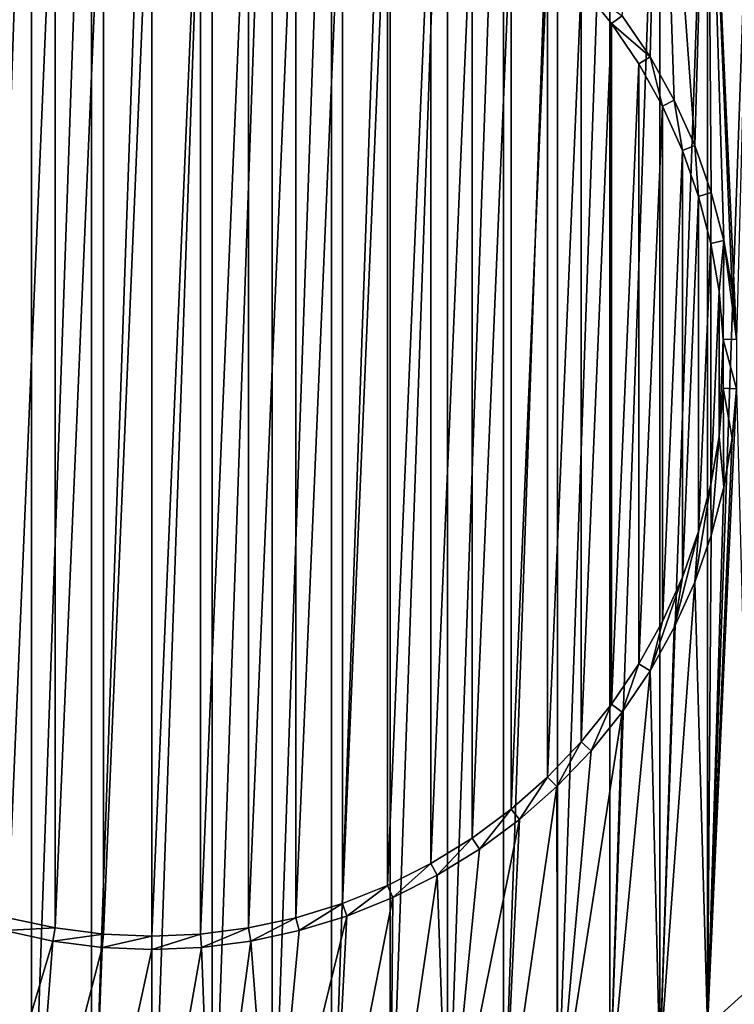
# Model space of a CAD drawing. Extents: x -300 to 306, y -450 to 450.
# Tile 31 of 34: x 225 to 251, y 227 to 264. Entities that reach past the tile are written whole.
import ezdxf

# ---------------------------------------------------------------- set-up
doc = ezdxf.new("R2010")
doc.units = 0
doc.header["$MEASUREMENT"] = 0

msp = doc.modelspace()

# ---------------------------------------------------------------- linework, layer by layer
for points in [[(227.232895, 218.579193, -29), (227.232895, 283.420807, -29), (224.976898, 218.816299, -29)], [(224.976898, 218.816299, -29), (227.232895, 283.420807, -29), (224.976898, 283.183685, -29)], [(229.5, 218.5, -29), (229.5, 283.5, -29), (227.232895, 218.579193, -29)], [(227.232895, 218.579193, -29), (229.5, 283.5, -29), (227.232895, 283.420807, -29)], [(229.5, 218.5, -29), (231.767105, 283.420807, -29), (229.5, 283.5, -29)], [(231.767105, 218.579193, -29), (231.767105, 283.420807, -29), (229.5, 218.5, -29)], [(231.767105, 218.579193, -29), (234.023102, 283.183685, -29), (231.767105, 283.420807, -29)], [(224.976898, 218.816299, -29), (224.976898, 283.183685, -29), (222.742905, 219.210205, -29)], [(222.742905, 219.210205, -29), (224.976898, 283.183685, -29), (222.742905, 282.789795, -29)], [(234.023102, 218.816299, -29), (234.023102, 283.183685, -29), (231.767105, 218.579193, -29)], [(234.023102, 218.816299, -29), (236.257095, 282.789795, -29), (234.023102, 283.183685, -29)], [(236.257095, 219.210205, -29), (236.257095, 282.789795, -29), (234.023102, 218.816299, -29)], [(236.257095, 219.210205, -29), (238.458206, 282.240997, -29), (236.257095, 282.789795, -29)], [(238.458206, 219.759003, -29), (238.458206, 282.240997, -29), (236.257095, 219.210205, -29)], [(238.458206, 219.759003, -29), (240.615707, 281.540009, -29), (238.458206, 282.240997, -29)], [(240.615707, 220.460007, -29), (240.615707, 281.540009, -29), (238.458206, 219.759003, -29)], [(240.615707, 220.460007, -29), (242.718903, 280.690186, -29), (240.615707, 281.540009, -29)], [(242.718903, 221.309799, -29), (242.718903, 280.690186, -29), (240.615707, 220.460007, -29)], [(242.718903, 221.309799, -29), (244.757797, 279.695801, -29), (242.718903, 280.690186, -29)], [(244.757797, 222.304199, -29), (244.757797, 279.695801, -29), (242.718903, 221.309799, -29)], [(244.757797, 222.304199, -29), (246.722397, 278.561615, -29), (244.757797, 279.695801, -29)], [(246.722397, 223.4384, -29), (246.722397, 278.561615, -29), (244.757797, 222.304199, -29)], [(246.722397, 223.4384, -29), (248.602997, 277.293091, -29), (246.722397, 278.561615, -29)], [(248.602997, 224.707001, -29), (248.602997, 277.293091, -29), (246.722397, 223.4384, -29)], [(247.187897, 264.081909, -30), (248.602997, 277.293091, -30), (248.233597, 262.53479, -30)], [(248.233597, 262.53479, -30), (248.602997, 277.293091, -30), (249.144394, 260.90451, -30)], [(249.144394, 260.90451, -30), (248.602997, 277.293091, -30), (249.913605, 259.202911, -30)], [(250.390594, 275.896515, -30), (249.913605, 259.202911, -30), (248.602997, 277.293091, -30)], [(248.602997, 224.707001, -29), (250.390594, 275.896515, -29), (248.602997, 277.293091, -29)], [(250.390594, 226.103607, -29), (250.390594, 275.896515, -29), (248.602997, 224.707001, -29)], [(250.390594, 275.896515, -30), (250.535706, 257.442108, -30), (249.913605, 259.202911, -30)], [(252.076401, 274.37851, -30), (251.480194, 251.933701, -30), (250.390594, 275.896515, -30)], [(250.390594, 275.896515, -30), (251.480194, 251.933701, -30), (251.321793, 253.794403, -30)], [(250.390594, 275.896515, -30), (251.321793, 253.794403, -30), (251.006195, 255.634903, -30)], [(250.390594, 275.896515, -30), (251.006195, 255.634903, -30), (250.535706, 257.442108, -30)], [(250.390594, 226.103607, -29), (252.076401, 274.37851, -29), (250.390594, 275.896515, -29)], [(252.076401, 227.621506, -29), (252.076401, 274.37851, -29), (250.390594, 226.103607, -29)], [(227.676697, 272.422485, -30), (227.676697, 229.577499, -30), (225.866501, 229.809296, -30)], [(227.676697, 272.422485, -30), (225.866501, 229.809296, -30), (225.866501, 272.190704, -30)], [(229.5, 272.5, -30), (229.5, 229.5, -30), (227.676697, 229.577499, -30)], [(229.5, 272.5, -30), (227.676697, 229.577499, -30), (227.676697, 272.422485, -30)], [(231.323303, 272.422485, -30), (229.5, 229.5, -30), (229.5, 272.5, -30)], [(229.5, 229.5, -30), (231.323303, 272.422485, -30), (231.323303, 229.577499, -30)], [(231.323303, 229.577499, -30), (231.323303, 272.422485, -30), (233.133499, 272.190704, -30)], [(225.866501, 272.190704, -30), (225.866501, 229.809296, -30), (224.082504, 230.193695, -30)], [(225.866501, 272.190704, -30), (224.082504, 230.193695, -30), (224.082504, 271.806213, -30)], [(231.323303, 229.577499, -30), (233.133499, 272.190704, -30), (233.133499, 229.809296, -30)], [(233.133499, 229.809296, -30), (233.133499, 272.190704, -30), (234.917496, 271.806213, -30)], [(233.133499, 229.809296, -30), (234.917496, 271.806213, -30), (234.917496, 230.193695, -30)], [(234.917496, 230.193695, -30), (234.917496, 271.806213, -30), (236.662506, 271.271912, -30)], [(234.917496, 230.193695, -30), (236.662506, 271.271912, -30), (236.662506, 230.728104, -30)], [(236.662506, 230.728104, -30), (236.662506, 271.271912, -30), (238.355896, 270.5914, -30)], [(236.662506, 230.728104, -30), (238.355896, 270.5914, -30), (238.355896, 231.4086, -30)], [(238.355896, 231.4086, -30), (238.355896, 270.5914, -30), (239.985397, 269.769806, -30)], [(238.355896, 231.4086, -30), (239.985397, 269.769806, -30), (239.985397, 232.230194, -30)], [(239.985397, 232.230194, -30), (239.985397, 269.769806, -30), (241.539505, 268.812988, -30)], [(239.985397, 232.230194, -30), (241.539505, 268.812988, -30), (241.539505, 233.186996, -30)], [(241.539505, 233.186996, -30), (241.539505, 268.812988, -30), (243.006699, 267.727814, -30)], [(241.539505, 233.186996, -30), (243.006699, 267.727814, -30), (243.006699, 234.272202, -30)], [(243.006699, 234.272202, -30), (243.006699, 267.727814, -30), (244.376694, 266.522095, -30)], [(243.006699, 234.272202, -30), (244.376694, 266.522095, -30), (244.376694, 235.477997, -30)], [(244.376694, 235.477997, -30), (244.376694, 266.522095, -30), (245.639496, 265.204498, -30)], [(244.376694, 235.477997, -30), (245.639496, 265.204498, -30), (245.639496, 236.795502, -30)], [(245.639496, 236.795502, -30), (245.639496, 265.204498, -30), (246.785904, 263.784607, -30)], [(245.639496, 265.204498, -30), (245.639496, 265.204498, -29.5), (246.785904, 263.784607, -30)], [(246.785904, 263.784607, -30), (245.639496, 265.204498, -29.5), (246.785904, 263.784607, -29.5)], [(245.639496, 265.204498, -29.5), (247.187897, 264.081909, -29.5), (246.785904, 263.784607, -29.5)], [(245.639496, 236.795502, -30), (246.785904, 263.784607, -30), (246.785904, 238.215393, -30)], [(246.785904, 263.784607, -29.5), (247.187897, 264.081909, -29.5), (248.233597, 262.53479, -29.5)], [(246.785904, 238.215393, -30), (246.785904, 263.784607, -30), (247.807907, 262.272614, -30)], [(246.785904, 263.784607, -30), (246.785904, 263.784607, -29.5), (247.807907, 262.272614, -30)], [(247.807907, 262.272614, -30), (246.785904, 263.784607, -29.5), (247.807907, 262.272614, -29.5)], [(246.785904, 263.784607, -29.5), (248.233597, 262.53479, -29.5), (247.807907, 262.272614, -29.5)], [(248.233597, 262.53479, -30), (248.233597, 262.53479, -29.5), (247.187897, 264.081909, -29.5)], [(248.233597, 262.53479, -30), (247.187897, 264.081909, -29.5), (247.187897, 264.081909, -30)], [(247.807907, 262.272614, -29.5), (248.233597, 262.53479, -29.5), (248.697906, 260.679413, -29.5)], [(249.144394, 260.90451, -30), (249.144394, 260.90451, -29.5), (248.233597, 262.53479, -29.5)], [(249.144394, 260.90451, -30), (248.233597, 262.53479, -29.5), (248.233597, 262.53479, -30)], [(249.144394, 260.90451, -29.5), (248.697906, 260.679413, -29.5), (248.233597, 262.53479, -29.5)], [(246.785904, 238.215393, -30), (247.807907, 262.272614, -30), (247.807907, 239.727402, -30)], [(247.807907, 239.727402, -30), (247.807907, 262.272614, -30), (248.697906, 260.679413, -30)], [(247.807907, 262.272614, -30), (247.807907, 262.272614, -29.5), (248.697906, 260.679413, -30)], [(248.697906, 260.679413, -30), (247.807907, 262.272614, -29.5), (248.697906, 260.679413, -29.5)], [(249.144394, 260.90451, -29.5), (249.4496, 259.016388, -29.5), (248.697906, 260.679413, -29.5)], [(249.913605, 259.202911, -30), (249.913605, 259.202911, -29.5), (249.144394, 260.90451, -29.5)], [(249.913605, 259.202911, -30), (249.144394, 260.90451, -29.5), (249.144394, 260.90451, -30)], [(249.913605, 259.202911, -29.5), (249.4496, 259.016388, -29.5), (249.144394, 260.90451, -29.5)], [(247.807907, 239.727402, -30), (248.697906, 260.679413, -30), (248.697906, 241.320602, -30)], [(248.697906, 241.320602, -30), (248.697906, 260.679413, -30), (249.4496, 259.016388, -30)], [(248.697906, 260.679413, -30), (248.697906, 260.679413, -29.5), (249.4496, 259.016388, -30)], [(249.4496, 259.016388, -30), (248.697906, 260.679413, -29.5), (249.4496, 259.016388, -29.5)], [(248.697906, 241.320602, -30), (249.4496, 259.016388, -30), (249.4496, 242.983597, -30)], [(249.913605, 259.202911, -29.5), (250.057602, 257.295685, -29.5), (249.4496, 259.016388, -29.5)], [(249.4496, 242.983597, -30), (249.4496, 259.016388, -30), (250.057602, 257.295685, -30)], [(249.4496, 259.016388, -30), (249.4496, 259.016388, -29.5), (250.057602, 257.295685, -30)], [(250.057602, 257.295685, -30), (249.4496, 259.016388, -29.5), (250.057602, 257.295685, -29.5)], [(250.535706, 257.442108, -30), (250.535706, 257.442108, -29.5), (249.913605, 259.202911, -29.5)], [(250.535706, 257.442108, -30), (249.913605, 259.202911, -29.5), (249.913605, 259.202911, -30)], [(250.535706, 257.442108, -29.5), (250.057602, 257.295685, -29.5), (249.913605, 259.202911, -29.5)], [(249.4496, 242.983597, -30), (250.057602, 257.295685, -30), (250.057602, 244.7043, -30)], [(250.535706, 257.442108, -29.5), (250.517395, 255.529602, -29.5), (250.057602, 257.295685, -29.5)], [(250.057602, 244.7043, -30), (250.057602, 257.295685, -30), (250.517395, 255.529602, -30)], [(250.057602, 257.295685, -30), (250.057602, 257.295685, -29.5), (250.517395, 255.529602, -30)], [(250.517395, 255.529602, -30), (250.057602, 257.295685, -29.5), (250.517395, 255.529602, -29.5)], [(251.006195, 255.634903, -29.5), (250.517395, 255.529602, -29.5), (250.535706, 257.442108, -29.5)], [(251.006195, 255.634903, -30), (251.006195, 255.634903, -29.5), (250.535706, 257.442108, -29.5)], [(251.006195, 255.634903, -30), (250.535706, 257.442108, -29.5), (250.535706, 257.442108, -30)], [(251.006195, 255.634903, -29.5), (250.825897, 253.730896, -29.5), (250.517395, 255.529602, -29.5)], [(250.980606, 251.912506, -29.5), (250.825897, 253.730896, -29.5), (251.006195, 255.634903, -29.5)], [(251.480194, 251.933701, -29.5), (250.980606, 251.912506, -29.5), (251.006195, 255.634903, -29.5)], [(251.321793, 253.794403, -30), (251.321793, 253.794403, -29.5), (251.006195, 255.634903, -29.5)], [(251.321793, 253.794403, -30), (251.006195, 255.634903, -29.5), (251.006195, 255.634903, -30)], [(251.480194, 251.933701, -29.5), (251.006195, 255.634903, -29.5), (251.321793, 253.794403, -29.5)], [(250.057602, 244.7043, -30), (250.517395, 255.529602, -30), (250.517395, 246.470398, -30)], [(250.517395, 246.470398, -30), (250.517395, 255.529602, -30), (250.825897, 253.730896, -30)], [(250.517395, 255.529602, -30), (250.517395, 255.529602, -29.5), (250.825897, 253.730896, -30)], [(250.825897, 253.730896, -30), (250.517395, 255.529602, -29.5), (250.825897, 253.730896, -29.5)], [(251.480194, 251.933701, -30), (251.321793, 253.794403, -29.5), (251.321793, 253.794403, -30)], [(251.321793, 253.794403, -29.5), (251.480194, 251.933701, -30), (251.480194, 251.933701, -29.5)], [(250.517395, 246.470398, -30), (250.825897, 253.730896, -30), (250.825897, 248.269104, -30)], [(250.825897, 248.269104, -30), (250.825897, 253.730896, -30), (250.980606, 251.912506, -30)], [(250.825897, 253.730896, -30), (250.825897, 253.730896, -29.5), (250.980606, 251.912506, -30)], [(250.980606, 251.912506, -30), (250.825897, 253.730896, -29.5), (250.980606, 251.912506, -29.5)], [(251.480194, 250.066299, -29.5), (250.980606, 251.912506, -29.5), (251.480194, 251.933701, -29.5)], [(250.825897, 248.269104, -30), (250.980606, 251.912506, -30), (250.980606, 250.087494, -30)], [(250.980606, 251.912506, -30), (250.980606, 251.912506, -29.5), (250.980606, 250.087494, -30)], [(250.980606, 250.087494, -30), (250.980606, 251.912506, -29.5), (250.980606, 250.087494, -29.5)], [(251.480194, 250.066299, -29.5), (250.980606, 250.087494, -29.5), (250.980606, 251.912506, -29.5)], [(250.980606, 250.087494, -30), (250.980606, 250.087494, -29.5), (250.825897, 248.269104, -30)], [(250.825897, 248.269104, -30), (250.980606, 250.087494, -29.5), (250.825897, 248.269104, -29.5)], [(250.825897, 248.269104, -29.5), (250.980606, 250.087494, -29.5), (251.006195, 246.365097, -29.5)], [(250.980606, 250.087494, -29.5), (251.321793, 248.205597, -29.5), (251.006195, 246.365097, -29.5)], [(251.321793, 248.205597, -29.5), (250.980606, 250.087494, -29.5), (251.480194, 250.066299, -29.5)], [(251.480194, 250.066299, -30), (252.076401, 227.621506, -30), (250.390594, 226.103607, -30)], [(250.390594, 226.103607, -30), (251.321793, 248.205597, -30), (251.480194, 250.066299, -30)], [(251.480194, 250.066299, -29.5), (251.480194, 250.066299, -30), (251.321793, 248.205597, -30)], [(251.480194, 250.066299, -29.5), (251.321793, 248.205597, -30), (251.321793, 248.205597, -29.5)], [(250.825897, 248.269104, -30), (250.825897, 248.269104, -29.5), (250.517395, 246.470398, -30)], [(250.517395, 246.470398, -30), (250.825897, 248.269104, -29.5), (250.517395, 246.470398, -29.5)], [(250.535706, 244.557907, -29.5), (250.517395, 246.470398, -29.5), (250.825897, 248.269104, -29.5)], [(250.535706, 244.557907, -29.5), (250.825897, 248.269104, -29.5), (251.006195, 246.365097, -29.5)], [(250.390594, 226.103607, -30), (251.006195, 246.365097, -30), (251.321793, 248.205597, -30)], [(251.321793, 248.205597, -29.5), (251.321793, 248.205597, -30), (251.006195, 246.365097, -30)], [(251.321793, 248.205597, -29.5), (251.006195, 246.365097, -30), (251.006195, 246.365097, -29.5)], [(249.913605, 242.797195, -29.5), (250.057602, 244.7043, -29.5), (250.517395, 246.470398, -29.5)], [(249.913605, 242.797195, -29.5), (250.517395, 246.470398, -29.5), (250.535706, 244.557907, -29.5)], [(250.517395, 246.470398, -30), (250.517395, 246.470398, -29.5), (250.057602, 244.7043, -30)], [(250.057602, 244.7043, -30), (250.517395, 246.470398, -29.5), (250.057602, 244.7043, -29.5)], [(250.390594, 226.103607, -30), (250.535706, 244.557907, -30), (251.006195, 246.365097, -30)], [(251.006195, 246.365097, -29.5), (251.006195, 246.365097, -30), (250.535706, 244.557907, -30)], [(251.006195, 246.365097, -29.5), (250.535706, 244.557907, -30), (250.535706, 244.557907, -29.5)], [(249.144394, 241.095505, -29.5), (249.4496, 242.983597, -29.5), (250.057602, 244.7043, -29.5)], [(249.144394, 241.095505, -29.5), (250.057602, 244.7043, -29.5), (249.913605, 242.797195, -29.5)], [(250.057602, 244.7043, -30), (250.057602, 244.7043, -29.5), (249.4496, 242.983597, -30)], [(249.4496, 242.983597, -30), (250.057602, 244.7043, -29.5), (249.4496, 242.983597, -29.5)], [(250.390594, 226.103607, -30), (249.913605, 242.797195, -30), (250.535706, 244.557907, -30)], [(250.535706, 244.557907, -29.5), (250.535706, 244.557907, -30), (249.913605, 242.797195, -30)], [(250.535706, 244.557907, -29.5), (249.913605, 242.797195, -30), (249.913605, 242.797195, -29.5)], [(248.233597, 239.465195, -29.5), (248.697906, 241.320602, -29.5), (249.4496, 242.983597, -29.5)], [(248.233597, 239.465195, -29.5), (249.4496, 242.983597, -29.5), (249.144394, 241.095505, -29.5)], [(249.144394, 241.095505, -30), (249.913605, 242.797195, -30), (248.602997, 224.707001, -30)], [(250.390594, 226.103607, -30), (248.602997, 224.707001, -30), (249.913605, 242.797195, -30)], [(249.4496, 242.983597, -30), (249.4496, 242.983597, -29.5), (248.697906, 241.320602, -30)], [(248.697906, 241.320602, -30), (249.4496, 242.983597, -29.5), (248.697906, 241.320602, -29.5)], [(249.913605, 242.797195, -29.5), (249.913605, 242.797195, -30), (249.144394, 241.095505, -30)], [(249.913605, 242.797195, -29.5), (249.144394, 241.095505, -30), (249.144394, 241.095505, -29.5)], [(248.697906, 241.320602, -30), (248.697906, 241.320602, -29.5), (247.807907, 239.727402, -30)], [(247.807907, 239.727402, -30), (248.697906, 241.320602, -29.5), (247.807907, 239.727402, -29.5)], [(247.807907, 239.727402, -29.5), (248.697906, 241.320602, -29.5), (248.233597, 239.465195, -29.5)], [(248.602997, 224.707001, -30), (248.233597, 239.465195, -30), (249.144394, 241.095505, -30)], [(249.144394, 241.095505, -29.5), (249.144394, 241.095505, -30), (248.233597, 239.465195, -30)], [(249.144394, 241.095505, -29.5), (248.233597, 239.465195, -30), (248.233597, 239.465195, -29.5)], [(247.807907, 239.727402, -30), (247.807907, 239.727402, -29.5), (246.785904, 238.215393, -30)], [(246.785904, 238.215393, -30), (247.807907, 239.727402, -29.5), (246.785904, 238.215393, -29.5)], [(247.187897, 237.918106, -29.5), (246.785904, 238.215393, -29.5), (247.807907, 239.727402, -29.5)], [(247.187897, 237.918106, -29.5), (247.807907, 239.727402, -29.5), (248.233597, 239.465195, -29.5)], [(246.722397, 223.4384, -30), (247.187897, 237.918106, -30), (248.233597, 239.465195, -30)], [(246.722397, 223.4384, -30), (248.233597, 239.465195, -30), (248.602997, 224.707001, -30)], [(248.233597, 239.465195, -29.5), (248.233597, 239.465195, -30), (247.187897, 237.918106, -30)], [(248.233597, 239.465195, -29.5), (247.187897, 237.918106, -30), (247.187897, 237.918106, -29.5)], [(244.757797, 222.304199, -30), (246.014801, 236.465103, -30), (247.187897, 237.918106, -30)], [(244.757797, 222.304199, -30), (247.187897, 237.918106, -30), (246.722397, 223.4384, -30)], [(246.785904, 238.215393, -30), (246.785904, 238.215393, -29.5), (245.639496, 236.795502, -30)], [(245.639496, 236.795502, -30), (246.785904, 238.215393, -29.5), (245.639496, 236.795502, -29.5)], [(246.014801, 236.465103, -29.5), (245.639496, 236.795502, -29.5), (246.785904, 238.215393, -29.5)], [(246.014801, 236.465103, -29.5), (246.785904, 238.215393, -29.5), (247.187897, 237.918106, -29.5)], [(247.187897, 237.918106, -29.5), (247.187897, 237.918106, -30), (246.014801, 236.465103, -30)], [(247.187897, 237.918106, -29.5), (246.014801, 236.465103, -30), (246.014801, 236.465103, -29.5)], [(245.639496, 236.795502, -30), (245.639496, 236.795502, -29.5), (244.376694, 235.477997, -30)], [(244.376694, 235.477997, -30), (245.639496, 236.795502, -29.5), (244.376694, 235.477997, -29.5)], [(244.722702, 235.117004, -29.5), (244.376694, 235.477997, -29.5), (245.639496, 236.795502, -29.5)], [(244.722702, 235.117004, -29.5), (245.639496, 236.795502, -29.5), (246.014801, 236.465103, -29.5)], [(244.722702, 235.117004, -30), (246.014801, 236.465103, -30), (244.757797, 222.304199, -30)], [(246.014801, 236.465103, -29.5), (246.014801, 236.465103, -30), (244.722702, 235.117004, -30)], [(246.014801, 236.465103, -29.5), (244.722702, 235.117004, -30), (244.722702, 235.117004, -29.5)], [(244.376694, 235.477997, -30), (244.376694, 235.477997, -29.5), (243.006699, 234.272202, -30)], [(243.006699, 234.272202, -30), (244.376694, 235.477997, -29.5), (243.006699, 234.272202, -29.5)], [(243.320801, 233.883194, -29.5), (243.006699, 234.272202, -29.5), (244.376694, 235.477997, -29.5)], [(243.320801, 233.883194, -29.5), (244.376694, 235.477997, -29.5), (244.722702, 235.117004, -29.5)], [(242.718903, 221.309799, -30), (243.320801, 233.883194, -30), (244.722702, 235.117004, -30)], [(242.718903, 221.309799, -30), (244.722702, 235.117004, -30), (244.757797, 222.304199, -30)], [(244.722702, 235.117004, -29.5), (244.722702, 235.117004, -30), (243.320801, 233.883194, -30)], [(244.722702, 235.117004, -29.5), (243.320801, 233.883194, -30), (243.320801, 233.883194, -29.5)], [(243.006699, 234.272202, -30), (243.006699, 234.272202, -29.5), (241.539505, 233.186996, -30)], [(241.539505, 233.186996, -30), (243.006699, 234.272202, -29.5), (241.539505, 233.186996, -29.5)], [(241.819397, 232.772797, -29.5), (241.539505, 233.186996, -29.5), (243.006699, 234.272202, -29.5)], [(241.819397, 232.772797, -29.5), (243.006699, 234.272202, -29.5), (243.320801, 233.883194, -29.5)], [(240.615707, 220.460007, -30), (241.819397, 232.772797, -30), (243.320801, 233.883194, -30)], [(240.615707, 220.460007, -30), (243.320801, 233.883194, -30), (242.718903, 221.309799, -30)], [(243.320801, 233.883194, -29.5), (243.320801, 233.883194, -30), (241.819397, 232.772797, -30)], [(243.320801, 233.883194, -29.5), (241.819397, 232.772797, -30), (241.819397, 232.772797, -29.5)], [(241.539505, 233.186996, -30), (241.539505, 233.186996, -29.5), (239.985397, 232.230194, -30)], [(239.985397, 232.230194, -30), (241.539505, 233.186996, -29.5), (239.985397, 232.230194, -29.5)], [(240.229294, 231.793701, -29.5), (239.985397, 232.230194, -29.5), (241.539505, 233.186996, -29.5)], [(240.229294, 231.793701, -29.5), (241.539505, 233.186996, -29.5), (241.819397, 232.772797, -29.5)], [(240.229294, 231.793701, -30), (241.819397, 232.772797, -30), (240.615707, 220.460007, -30)], [(241.819397, 232.772797, -29.5), (241.819397, 232.772797, -30), (240.229294, 231.793701, -30)], [(241.819397, 232.772797, -29.5), (240.229294, 231.793701, -30), (240.229294, 231.793701, -29.5)], [(239.985397, 232.230194, -30), (239.985397, 232.230194, -29.5), (238.355896, 231.4086, -30)], [(238.355896, 231.4086, -30), (239.985397, 232.230194, -29.5), (238.355896, 231.4086, -29.5)], [(238.561798, 230.953003, -29.5), (238.355896, 231.4086, -29.5), (239.985397, 232.230194, -29.5)], [(238.561798, 230.953003, -29.5), (239.985397, 232.230194, -29.5), (240.229294, 231.793701, -29.5)], [(238.458206, 219.759003, -30), (238.561798, 230.953003, -30), (240.229294, 231.793701, -30)], [(238.458206, 219.759003, -30), (240.229294, 231.793701, -30), (240.615707, 220.460007, -30)], [(240.229294, 231.793701, -29.5), (240.229294, 231.793701, -30), (238.561798, 230.953003, -30)], [(240.229294, 231.793701, -29.5), (238.561798, 230.953003, -30), (238.561798, 230.953003, -29.5)], [(238.355896, 231.4086, -30), (238.355896, 231.4086, -29.5), (236.662506, 230.728104, -30)], [(236.662506, 230.728104, -30), (238.355896, 231.4086, -29.5), (236.662506, 230.728104, -29.5)], [(236.829102, 230.256699, -29.5), (236.662506, 230.728104, -29.5), (238.355896, 231.4086, -29.5)], [(236.829102, 230.256699, -29.5), (238.355896, 231.4086, -29.5), (238.561798, 230.953003, -29.5)], [(236.257095, 219.210205, -30), (236.829102, 230.256699, -30), (238.561798, 230.953003, -30)], [(236.257095, 219.210205, -30), (238.561798, 230.953003, -30), (238.458206, 219.759003, -30)], [(238.561798, 230.953003, -29.5), (238.561798, 230.953003, -30), (236.829102, 230.256699, -30)], [(238.561798, 230.953003, -29.5), (236.829102, 230.256699, -30), (236.829102, 230.256699, -29.5)], [(236.662506, 230.728104, -30), (236.662506, 230.728104, -29.5), (234.917496, 230.193695, -30)], [(234.917496, 230.193695, -30), (236.662506, 230.728104, -29.5), (234.917496, 230.193695, -29.5)], [(235.043503, 229.7099, -29.5), (234.917496, 230.193695, -29.5), (236.662506, 230.728104, -29.5)], [(235.043503, 229.7099, -29.5), (236.662506, 230.728104, -29.5), (236.829102, 230.256699, -29.5)], [(223.956497, 229.7099, -29.5), (224.082504, 230.193695, -29.5), (225.866501, 229.809296, -29.5)], [(225.866501, 229.809296, -30), (225.866501, 229.809296, -29.5), (224.082504, 230.193695, -30)], [(224.082504, 230.193695, -30), (225.866501, 229.809296, -29.5), (224.082504, 230.193695, -29.5)], [(234.917496, 230.193695, -30), (234.917496, 230.193695, -29.5), (233.133499, 229.809296, -30)], [(233.133499, 229.809296, -30), (234.917496, 230.193695, -29.5), (233.133499, 229.809296, -29.5)], [(233.218002, 229.316498, -29.5), (233.133499, 229.809296, -29.5), (234.917496, 230.193695, -29.5)], [(233.218002, 229.316498, -29.5), (234.917496, 230.193695, -29.5), (235.043503, 229.7099, -29.5)], [(234.023102, 218.816299, -30), (235.043503, 229.7099, -30), (236.829102, 230.256699, -30)], [(234.023102, 218.816299, -30), (236.829102, 230.256699, -30), (236.257095, 219.210205, -30)], [(236.829102, 230.256699, -29.5), (236.829102, 230.256699, -30), (235.043503, 229.7099, -30)], [(236.829102, 230.256699, -29.5), (235.043503, 229.7099, -30), (235.043503, 229.7099, -29.5)], [(223.956497, 229.7099, -29.5), (225.866501, 229.809296, -29.5), (225.781998, 229.316498, -29.5)], [(225.781998, 229.316498, -29.5), (225.866501, 229.809296, -29.5), (227.676697, 229.577499, -29.5)], [(227.676697, 229.577499, -30), (227.676697, 229.577499, -29.5), (225.866501, 229.809296, -30)], [(225.866501, 229.809296, -30), (227.676697, 229.577499, -29.5), (225.866501, 229.809296, -29.5)], [(233.133499, 229.809296, -30), (233.133499, 229.809296, -29.5), (231.323303, 229.577499, -30)], [(231.323303, 229.577499, -30), (233.133499, 229.809296, -29.5), (231.323303, 229.577499, -29.5)], [(231.365707, 229.0793, -29.5), (231.323303, 229.577499, -29.5), (233.133499, 229.809296, -29.5)], [(231.365707, 229.0793, -29.5), (233.133499, 229.809296, -29.5), (233.218002, 229.316498, -29.5)], [(222.742905, 219.210205, -30), (223.956497, 229.7099, -30), (225.781998, 229.316498, -30)], [(223.956497, 229.7099, -30), (223.956497, 229.7099, -29.5), (225.781998, 229.316498, -29.5)], [(223.956497, 229.7099, -30), (225.781998, 229.316498, -29.5), (225.781998, 229.316498, -30)], [(225.781998, 229.316498, -29.5), (227.676697, 229.577499, -29.5), (227.634293, 229.0793, -29.5)], [(227.634293, 229.0793, -29.5), (227.676697, 229.577499, -29.5), (229.5, 229.5, -29.5)], [(227.634293, 229.0793, -29.5), (229.5, 229.5, -29.5), (229.5, 229, -29.5)], [(229.5, 229.5, -30), (229.5, 229.5, -29.5), (227.676697, 229.577499, -30)], [(227.676697, 229.577499, -30), (229.5, 229.5, -29.5), (227.676697, 229.577499, -29.5)], [(231.323303, 229.577499, -30), (231.323303, 229.577499, -29.5), (229.5, 229.5, -30)], [(229.5, 229.5, -30), (231.323303, 229.577499, -29.5), (229.5, 229.5, -29.5)], [(229.5, 229, -29.5), (229.5, 229.5, -29.5), (231.323303, 229.577499, -29.5)], [(229.5, 229, -29.5), (231.323303, 229.577499, -29.5), (231.365707, 229.0793, -29.5)], [(233.218002, 229.316498, -30), (235.043503, 229.7099, -30), (234.023102, 218.816299, -30)], [(235.043503, 229.7099, -29.5), (235.043503, 229.7099, -30), (233.218002, 229.316498, -30)], [(235.043503, 229.7099, -29.5), (233.218002, 229.316498, -30), (233.218002, 229.316498, -29.5)], [(222.742905, 219.210205, -30), (225.781998, 229.316498, -30), (224.976898, 218.816299, -30)], [(224.976898, 218.816299, -30), (225.781998, 229.316498, -30), (227.634293, 229.0793, -30)], [(224.976898, 218.816299, -30), (227.634293, 229.0793, -30), (227.232895, 218.579193, -30)], [(225.781998, 229.316498, -30), (225.781998, 229.316498, -29.5), (227.634293, 229.0793, -29.5)], [(225.781998, 229.316498, -30), (227.634293, 229.0793, -29.5), (227.634293, 229.0793, -30)], [(227.232895, 218.579193, -30), (227.634293, 229.0793, -30), (229.5, 229, -30)], [(227.232895, 218.579193, -30), (229.5, 229, -30), (229.5, 218.5, -30)], [(227.634293, 229.0793, -30), (227.634293, 229.0793, -29.5), (229.5, 229, -29.5)], [(227.634293, 229.0793, -30), (229.5, 229, -29.5), (229.5, 229, -30)], [(229.5, 218.5, -30), (229.5, 229, -30), (231.365707, 229.0793, -30)], [(229.5, 218.5, -30), (231.365707, 229.0793, -30), (231.767105, 218.579193, -30)], [(231.365707, 229.0793, -29.5), (231.365707, 229.0793, -30), (229.5, 229, -30)], [(231.365707, 229.0793, -29.5), (229.5, 229, -30), (229.5, 229, -29.5)], [(231.767105, 218.579193, -30), (231.365707, 229.0793, -30), (233.218002, 229.316498, -30)], [(233.218002, 229.316498, -29.5), (233.218002, 229.316498, -30), (231.365707, 229.0793, -30)], [(233.218002, 229.316498, -29.5), (231.365707, 229.0793, -30), (231.365707, 229.0793, -29.5)], [(231.767105, 218.579193, -30), (233.218002, 229.316498, -30), (234.023102, 218.816299, -30)], [(252.076401, 227.621506, -30), (252.076401, 227.621506, -29), (250.390594, 226.103607, -30)], [(250.390594, 226.103607, -30), (252.076401, 227.621506, -29), (250.390594, 226.103607, -29)]]:
    msp.add_3dface(points)

doc.saveas('drawing.dxf')
